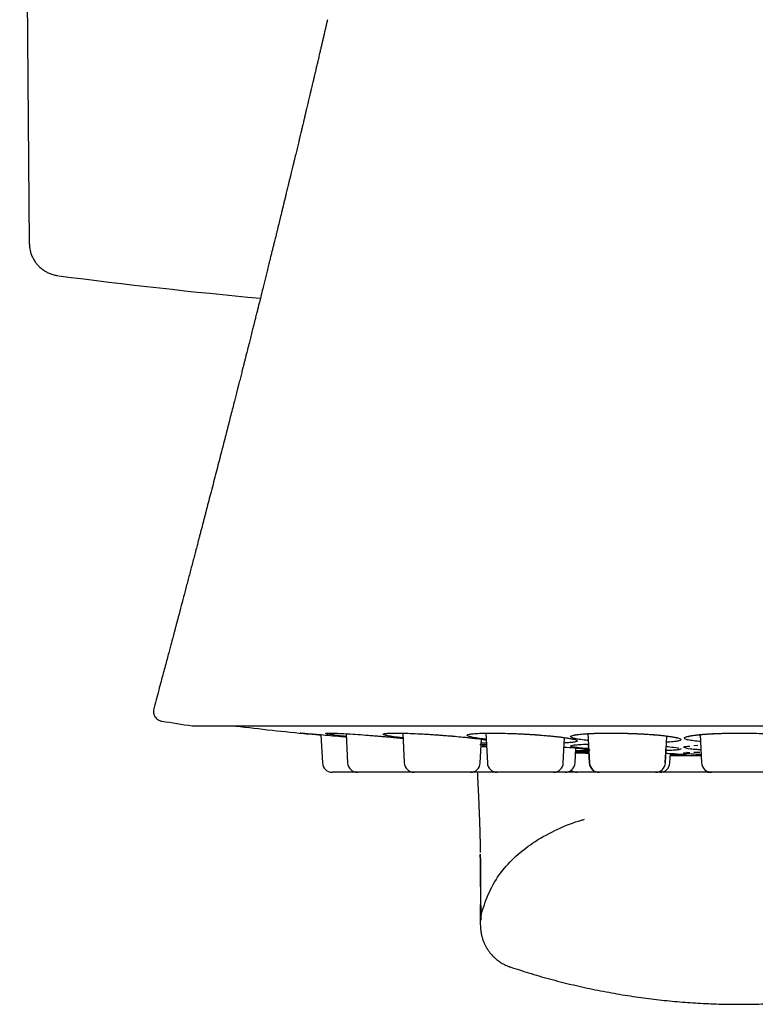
# Model space of a CAD drawing. Header units: millimetres. Extents: x 8 to 1520, y 12 to 1090.
# Tile 9 of 53: x 776 to 798, y 370 to 400. Entities that reach past the tile are written whole.
import ezdxf

# ---------------------------------------------------------------- set-up
doc = ezdxf.new("R2010")
doc.units = ezdxf.units.MM

msp = doc.modelspace()

# ---------------------------------------------------------------- linework, layer by layer
at = {"color": 7, "linetype": 'Continuous', "lineweight": 30}
for p, q in [((775.583, 426.82), (775.876, 393.265)), ((780.878, 378.537), (814.213, 378.537)), ((784.774, 378.272), (784.82, 377.409)), ((785.542, 378.301), (785.589, 377.409)), ((787.27, 378.318), (787.318, 377.409)), ((789.635, 377.409), (789.673, 378.133)), ((789.805, 378.318), (789.853, 377.409)), ((792.17, 377.409), (792.21, 378.182)), ((792.921, 378.303), (792.968, 377.409)), ((795.285, 377.409), (795.328, 378.231)), ((796.342, 378.273), (796.387, 377.409)), ((789.658, 377.91), (789.827, 377.9)), ((789.821, 378.019), (789.667, 378.016)), ((792.528, 377.409), (792.552, 377.867)), ((792.93, 377.98), (792.96, 377.409)), ((795.277, 377.409), (795.303, 377.918)), ((795.66, 377.868), (795.696, 377.858)), ((796.149, 377.734), (796.249, 377.739)), ((796.154, 377.938), (796.27, 377.948)), ((796.249, 377.739), (796.331, 377.742)), ((795.421, 377.409), (795.436, 377.699)), ((795.78, 377.636), (796.375, 377.636)), ((787.607, 377.124), (785.889, 377.124)), ((787.607, 377.124), (787.612, 377.124)), ((789.336, 377.124), (787.618, 377.124)), ((791.87, 377.124), (790.152, 377.124)), ((793.261, 377.124), (793.259, 377.124)), ((794.986, 377.124), (793.268, 377.124)), ((796.676, 377.124), (796.681, 377.124)), ((798.405, 377.124), (796.687, 377.124)), ((790.552, 371.183), (790.552, 371.183))]:
    msp.add_line(p, q, dxfattribs=at)
at = {"color": 7, "linetype": 'Continuous', "lineweight": 30, "flags": 128}
msp.add_lwpolyline([(796.582, 377.124), (796.628, 377.128), (796.635, 377.129)], dxfattribs=at)
at = {"color": 7, "linetype": 'Continuous', "lineweight": 30}
for centre, radius, start, end in [((797.546, 550.924), 160, 262.53949, 264.75788), ((797.546, 487.275), 110.01, 260.7782, 261.26965), ((780.878, 378.737), 0.2, 261.2655, 270), ((797.546, 507.624), 130, 263.20954, 264.19179), ((797.546, 507.624), 130, 269.06872, 269.21585), ((795.78, 378.636), 1, 269.2159, 270), ((785.119, 377.424), 0.3, 183, 270), ((785.889, 377.424), 0.3, 183, 270), ((787.618, 377.424), 0.3, 183, 270), ((789.336, 377.424), 0.3, 270, 357), ((790.152, 377.424), 0.3, 183, 270), ((791.87, 377.424), 0.3, 270, 357), ((792.228, 377.424), 0.3, 270, 357), ((792.592, 377.424), 0.3, 232.6736, 270), ((793.259, 377.424), 0.3, 183, 270), ((793.268, 377.424), 0.3, 183, 270), ((794.986, 377.424), 0.3, 270, 357), ((795.121, 377.424), 0.3, 270, 357), ((796.687, 377.424), 0.3, 183, 270)]:
    msp.add_arc(centre, radius, start, end, dxfattribs=at)
for points, knots in [([(784.973, 400.093), (784.969, 400.074), (784.957, 400.021), (784.938, 399.938), (784.916, 399.843), (784.893, 399.745), (784.868, 399.64), (784.843, 399.531), (784.818, 399.424), (784.793, 399.316), (784.768, 399.208), (784.744, 399.107), (784.724, 399.02), (784.706, 398.942), (784.686, 398.858), (784.664, 398.763), (784.64, 398.663), (784.617, 398.565), (784.597, 398.48), (784.58, 398.405), (784.564, 398.34), (784.55, 398.278), (784.535, 398.214), (784.517, 398.141), (784.498, 398.059), (784.475, 397.962), (784.451, 397.861), (784.428, 397.761), (784.407, 397.673), (784.389, 397.598), (784.372, 397.526), (784.354, 397.451), (784.334, 397.365), (784.311, 397.27), (784.287, 397.168), (784.263, 397.066), (784.24, 396.972), (784.221, 396.892), (784.205, 396.824), (784.19, 396.763), (784.176, 396.702), (784.159, 396.633), (784.14, 396.552), (784.118, 396.462), (784.096, 396.37), (784.075, 396.283), (784.055, 396.199), (784.035, 396.115), (784.014, 396.028), (783.993, 395.939), (783.97, 395.843), (783.946, 395.744), (783.922, 395.646), (783.9, 395.555), (783.88, 395.471), (783.857, 395.376), (783.831, 395.27), (783.804, 395.157), (783.778, 395.052), (783.757, 394.964), (783.737, 394.884), (783.717, 394.801), (783.694, 394.706), (783.668, 394.598), (783.644, 394.499), (783.624, 394.417), (783.609, 394.357), (783.595, 394.301), (783.581, 394.244), (783.566, 394.183), (783.55, 394.117), (783.523, 394.006), (783.485, 393.849), (783.445, 393.685), (783.414, 393.562), (783.395, 393.485), (783.377, 393.412), (783.358, 393.332), (783.335, 393.24), (783.311, 393.144), (783.29, 393.057), (783.272, 392.983), (783.256, 392.918), (783.239, 392.849), (783.22, 392.772), (783.199, 392.688), (783.17, 392.571), (783.134, 392.427), (783.092, 392.257), (783.051, 392.091), (783.007, 391.914), (782.969, 391.76), (782.937, 391.634), (782.916, 391.55), (782.897, 391.475), (782.881, 391.41), (782.867, 391.355), (782.855, 391.304), (782.841, 391.249), (782.826, 391.188), (782.809, 391.121), (782.791, 391.05), (782.774, 390.98), (782.758, 390.917), (782.745, 390.867), (782.734, 390.822), (782.722, 390.774), (782.707, 390.714), (782.689, 390.642), (782.66, 390.528), (782.624, 390.383), (782.586, 390.231), (782.555, 390.11), (782.532, 390.019), (782.512, 389.941), (782.495, 389.874), (782.477, 389.801), (782.454, 389.71), (782.425, 389.596), (782.392, 389.466), (782.355, 389.321), (782.315, 389.163), (782.279, 389.018), (782.246, 388.891), (782.22, 388.789), (782.197, 388.697), (782.169, 388.586), (782.131, 388.438), (782.081, 388.24), (782.024, 388.02), (781.967, 387.795), (781.91, 387.575), (781.851, 387.342), (781.788, 387.097), (781.719, 386.831), (781.649, 386.56), (781.576, 386.277), (781.501, 385.985), (781.425, 385.694), (781.353, 385.416), (781.297, 385.202), (781.255, 385.04), (781.225, 384.924), (781.194, 384.804), (781.162, 384.681), (781.129, 384.555), (781.097, 384.432), (781.068, 384.32), (781.043, 384.226), (781.023, 384.149), (781.004, 384.076), (780.984, 384.001), (780.961, 383.914), (780.931, 383.797), (780.891, 383.647), (780.844, 383.469), (780.796, 383.286), (780.749, 383.105), (780.701, 382.925), (780.654, 382.747), (780.561, 382.393), (780.473, 382.061), (780.391, 381.751), (780.363, 381.645), (780.34, 381.56), (780.324, 381.499), (780.313, 381.458), (780.305, 381.428), (780.298, 381.399), (780.288, 381.361), (780.272, 381.302), (780.249, 381.217), (780.219, 381.104), (780.183, 380.967), (780.14, 380.806), (780.091, 380.623), (780.037, 380.42), (779.978, 380.199), (779.912, 379.955), (779.841, 379.69), (779.765, 379.403), (779.708, 379.191), (779.676, 379.075), (779.673, 379.061)], [0, 0, 0, 0, 0.002712, 0.007429, 0.011812, 0.016185, 0.021411, 0.026615, 0.031689, 0.036552, 0.041877, 0.04713, 0.050766, 0.054319, 0.058192, 0.062725, 0.067741, 0.072382, 0.076631, 0.079853, 0.082961, 0.085841, 0.088635, 0.092081, 0.096217, 0.100296, 0.105837, 0.110576, 0.114412, 0.118381, 0.121207, 0.124714, 0.128927, 0.133527, 0.13816, 0.143455, 0.147907, 0.151588, 0.154804, 0.157592, 0.160239, 0.163477, 0.167327, 0.171779, 0.176331, 0.180363, 0.184195, 0.188221, 0.192304, 0.196571, 0.200904, 0.205853, 0.210711, 0.214838, 0.218733, 0.222782, 0.228242, 0.233878, 0.238868, 0.243086, 0.246432, 0.250289, 0.254839, 0.260002, 0.265598, 0.268967, 0.271633, 0.274197, 0.276891, 0.279778, 0.282884, 0.286185, 0.295634, 0.305238, 0.309547, 0.313146, 0.316146, 0.31997, 0.324616, 0.3292, 0.333618, 0.337027, 0.339761, 0.3429, 0.346714, 0.350765, 0.354821, 0.363399, 0.371366, 0.379064, 0.386999, 0.396606, 0.400957, 0.404987, 0.408619, 0.411676, 0.414151, 0.416504, 0.418976, 0.421988, 0.425213, 0.428566, 0.432045, 0.435179, 0.437514, 0.43928, 0.441521, 0.444368, 0.447822, 0.451767, 0.460596, 0.468498, 0.473475, 0.477853, 0.481541, 0.484543, 0.487451, 0.492019, 0.497447, 0.503719, 0.510641, 0.518148, 0.526236, 0.531273, 0.536337, 0.540752, 0.544452, 0.552181, 0.561832, 0.572702, 0.583525, 0.594091, 0.6041, 0.616794, 0.629131, 0.642032, 0.655533, 0.669543, 0.683882, 0.697022, 0.709253, 0.714588, 0.720148, 0.725871, 0.731737, 0.737744, 0.743863, 0.749404, 0.75372, 0.757307, 0.760448, 0.76405, 0.768179, 0.772836, 0.780983, 0.78979, 0.79852, 0.807171, 0.815743, 0.824236, 0.832654, 0.866067, 0.871639, 0.876952, 0.881255, 0.88379, 0.885733, 0.887085, 0.888124, 0.889889, 0.892478, 0.896671, 0.902045, 0.908597, 0.916321, 0.925213, 0.93476, 0.945353, 0.956984, 0.969645, 0.983327, 0.998021, 1, 1, 1, 1]), ([(775.876, 393.265), (775.879, 393.216), (775.883, 393.123), (775.914, 392.993), (775.951, 392.89), (775.988, 392.812), (776.02, 392.755), (776.051, 392.707), (776.089, 392.656), (776.14, 392.594), (776.215, 392.52), (776.304, 392.451), (776.402, 392.391), (776.506, 392.342), (776.622, 392.303), (776.704, 392.289), (776.746, 392.282)], [0, 0, 0, 0, 0.102464, 0.195776, 0.277899, 0.331275, 0.37713, 0.415205, 0.450502, 0.509795, 0.5834, 0.670745, 0.744623, 0.824834, 0.910372, 1, 1, 1, 1]), ([(779.673, 379.061), (779.668, 379.037), (779.659, 378.992), (779.666, 378.928), (779.679, 378.88), (779.698, 378.838), (779.725, 378.796), (779.769, 378.75), (779.821, 378.716), (779.872, 378.696), (779.9, 378.69), (779.914, 378.687)], [0, 0, 0, 0, 0.146084, 0.272413, 0.371861, 0.445846, 0.541632, 0.669728, 0.825418, 0.911119, 1, 1, 1, 1]), ([(784.775, 378.254), (784.722, 378.259), (784.577, 378.273), (784.394, 378.291), (784.234, 378.308), (784.147, 378.318), (784.13, 378.322), (784.189, 378.319), (784.316, 378.31), (784.511, 378.294), (784.76, 378.273), (785.055, 378.248), (785.324, 378.224), (785.493, 378.209), (785.547, 378.204)], [0, 0, 0, 0, 0.052102, 0.142535, 0.233182, 0.324122, 0.414538, 0.505153, 0.595232, 0.685828, 0.776729, 0.866787, 0.956873, 1, 1, 1, 1]), ([(785.547, 378.214), (785.502, 378.219), (785.365, 378.234), (785.187, 378.257), (785.021, 378.281), (784.93, 378.3), (784.908, 378.314), (784.962, 378.321), (785.084, 378.321), (785.276, 378.315), (785.521, 378.303), (785.813, 378.284), (786.085, 378.265), (786.312, 378.248), (786.468, 378.235), (786.608, 378.223), (786.728, 378.213), (786.84, 378.203), (786.922, 378.196), (786.97, 378.192), (786.991, 378.19), (787, 378.189), (787.004, 378.189), (787.009, 378.188), (787.02, 378.187), (787.041, 378.185), (787.075, 378.182), (787.156, 378.174), (787.225, 378.167), (787.279, 378.162)], [0, 0, 0, 0, 0.034675, 0.106989, 0.179476, 0.252195, 0.324499, 0.396956, 0.468989, 0.541433, 0.614123, 0.686137, 0.758175, 0.794256, 0.830884, 0.855143, 0.881397, 0.905435, 0.924843, 0.93273, 0.936075, 0.937523, 0.93865, 0.938896, 0.940675, 0.945492, 0.953104, 0.963511, 1, 1, 1, 1]), ([(787.278, 378.172), (787.24, 378.176), (787.11, 378.191), (786.938, 378.216), (786.772, 378.245), (786.681, 378.271), (786.659, 378.292), (786.713, 378.308), (786.836, 378.318), (787.028, 378.322), (787.274, 378.318), (787.566, 378.309), (787.838, 378.296), (788.066, 378.283), (788.221, 378.273), (788.362, 378.263), (788.482, 378.254), (788.593, 378.246), (788.676, 378.239), (788.724, 378.236), (788.745, 378.234), (788.754, 378.233), (788.759, 378.233), (788.763, 378.232), (788.774, 378.231), (788.795, 378.229), (788.829, 378.226), (788.939, 378.216), (789.037, 378.206), (789.119, 378.198)], [0, 0, 0, 0, 0.028927, 0.10024, 0.171727, 0.243437, 0.314743, 0.386196, 0.457235, 0.528674, 0.600359, 0.671377, 0.742418, 0.778, 0.814122, 0.838046, 0.863937, 0.887642, 0.906781, 0.914559, 0.917858, 0.919286, 0.920397, 0.92064, 0.922395, 0.927145, 0.934652, 0.944915, 1, 1, 1, 1]), ([(789.119, 378.198), (789.169, 378.193), (789.268, 378.184), (789.412, 378.167), (789.585, 378.146), (789.736, 378.126), (789.801, 378.113), (789.816, 378.11)], [0, 0, 0, 0, 0.169046, 0.332503, 0.53861, 0.891093, 1, 1, 1, 1]), ([(789.815, 378.13), (789.785, 378.134), (789.663, 378.147), (789.499, 378.172), (789.335, 378.204), (789.247, 378.234), (789.228, 378.261), (789.285, 378.285), (789.41, 378.303), (789.605, 378.315), (789.853, 378.321), (790.147, 378.321), (790.42, 378.315), (790.649, 378.307), (790.805, 378.3), (790.945, 378.293), (791.065, 378.287), (791.177, 378.28), (791.259, 378.275), (791.308, 378.272), (791.328, 378.271), (791.338, 378.27), (791.342, 378.27), (791.347, 378.27), (791.358, 378.269), (791.379, 378.267), (791.413, 378.264), (791.523, 378.255), (791.62, 378.247), (791.702, 378.24)], [0, 0, 0, 0, 0.023422, 0.095138, 0.167032, 0.239148, 0.31086, 0.382716, 0.454159, 0.526002, 0.598094, 0.669514, 0.740958, 0.776742, 0.813068, 0.837129, 0.863166, 0.887005, 0.906252, 0.914074, 0.917392, 0.918828, 0.919946, 0.92019, 0.921955, 0.926733, 0.934282, 0.944602, 1, 1, 1, 1]), ([(789.715, 378.127), (789.726, 378.125), (789.761, 378.12), (789.794, 378.114), (789.813, 378.111), (789.816, 378.11)], [0, 0, 0, 0, 0.30637, 0.899008, 1, 1, 1, 1]), ([(791.659, 378.244), (791.701, 378.24), (791.798, 378.231), (791.937, 378.217), (792.077, 378.201), (792.188, 378.186), (792.274, 378.173), (792.338, 378.162), (792.389, 378.153), (792.428, 378.144), (792.456, 378.138), (792.475, 378.133), (792.487, 378.129), (792.492, 378.127), (792.491, 378.128), (792.491, 378.128)], [0, 0, 0, 0, 0.09442, 0.217892, 0.342934, 0.469085, 0.553879, 0.637496, 0.714159, 0.783094, 0.844595, 0.898874, 0.94592, 0.987753, 1, 1, 1, 1]), ([(791.702, 378.24), (791.752, 378.236), (791.85, 378.227), (791.994, 378.211), (792.168, 378.19), (792.357, 378.163), (792.511, 378.131), (792.597, 378.101), (792.608, 378.074), (792.553, 378.051), (792.417, 378.033), (792.296, 378.024), (792.207, 378.022), (792.202, 378.022)], [0, 0, 0, 0, 0.0559874, 0.1101254, 0.1783878, 0.2951283, 0.4112361, 0.5269539, 0.644074, 0.76079, 0.8766064, 0.993189, 1, 1, 1, 1]), ([(792.932, 378.093), (792.91, 378.095), (792.798, 378.106), (792.644, 378.129), (792.484, 378.16), (792.401, 378.192), (792.386, 378.223), (792.448, 378.252), (792.578, 378.277), (792.777, 378.297), (793.028, 378.311), (793.326, 378.32), (793.6, 378.321), (793.83, 378.319), (793.986, 378.316), (794.127, 378.313), (794.247, 378.309), (794.359, 378.305), (794.441, 378.302), (794.49, 378.3), (794.51, 378.299), (794.519, 378.299), (794.524, 378.298), (794.529, 378.298), (794.539, 378.298), (794.56, 378.296), (794.594, 378.294), (794.703, 378.287), (794.8, 378.28), (794.881, 378.275)], [0, 0, 0, 0, 0.017277, 0.089444, 0.161791, 0.234359, 0.306524, 0.378831, 0.450724, 0.523019, 0.595565, 0.667434, 0.739328, 0.775337, 0.811892, 0.836104, 0.862305, 0.886293, 0.905661, 0.913534, 0.916872, 0.918317, 0.919442, 0.919688, 0.921464, 0.926272, 0.933868, 0.944254, 1, 1, 1, 1]), ([(792.518, 378.257), (792.519, 378.257), (792.521, 378.258), (792.545, 378.264), (792.575, 378.27), (792.619, 378.277), (792.683, 378.285), (792.774, 378.294), (792.885, 378.302), (793.009, 378.309), (793.103, 378.312), (793.147, 378.313)], [0, 0, 0, 0, 0.093106, 0.168106, 0.245531, 0.325653, 0.45172, 0.584643, 0.723988, 0.869641, 1, 1, 1, 1]), ([(793.553, 378.32), (793.595, 378.32), (793.693, 378.32), (793.855, 378.318), (794.034, 378.315), (794.211, 378.31), (794.385, 378.303), (794.556, 378.295), (794.721, 378.286), (794.881, 378.275), (795.033, 378.263), (795.174, 378.249), (795.288, 378.237), (795.378, 378.225), (795.447, 378.215), (795.507, 378.205), (795.554, 378.196), (795.59, 378.188), (795.614, 378.182), (795.63, 378.177), (795.639, 378.174), (795.647, 378.172), (795.647, 378.172), (795.647, 378.172)], [0, 0, 0, 0, 0.047059, 0.112768, 0.177405, 0.241434, 0.304467, 0.367108, 0.430804, 0.495251, 0.560069, 0.625525, 0.691791, 0.736184, 0.780906, 0.824724, 0.864597, 0.900199, 0.931677, 0.952658, 0.971384, 0.987884, 1, 1, 1, 1]), ([(794.881, 378.275), (794.931, 378.271), (795.029, 378.264), (795.171, 378.251), (795.343, 378.232), (795.53, 378.206), (795.679, 378.174), (795.76, 378.143), (795.767, 378.112), (795.706, 378.083), (795.567, 378.059), (795.434, 378.044), (795.333, 378.038), (795.318, 378.037)], [0, 0, 0, 0, 0.055256, 0.108687, 0.176058, 0.291272, 0.405865, 0.52007, 0.635662, 0.750852, 0.865157, 0.980216, 1, 1, 1, 1]), ([(796.353, 378.061), (796.339, 378.062), (796.235, 378.07), (796.093, 378.09), (795.94, 378.118), (795.864, 378.15), (795.857, 378.182), (795.923, 378.213), (796.029, 378.236), (796.128, 378.251), (796.196, 378.26), (796.263, 378.267), (796.33, 378.274), (796.396, 378.28), (796.464, 378.285), (796.534, 378.291), (796.59, 378.295), (796.63, 378.298), (796.646, 378.299), (796.654, 378.299), (796.657, 378.299), (796.662, 378.3), (796.672, 378.3), (796.693, 378.301), (796.727, 378.302), (796.837, 378.306), (796.936, 378.31), (797.02, 378.313)], [0, 0, 0, 0, 0.016618, 0.119157, 0.221101, 0.323615, 0.426492, 0.528393, 0.630346, 0.664337, 0.698586, 0.733258, 0.758752, 0.785811, 0.814494, 0.838765, 0.866229, 0.877392, 0.882126, 0.884175, 0.88577, 0.886118, 0.888638, 0.895455, 0.906226, 0.920953, 1, 1, 1, 1]), ([(795.983, 378.217), (795.983, 378.217), (795.981, 378.216), (795.987, 378.218), (796.005, 378.224), (796.043, 378.233), (796.099, 378.244), (796.175, 378.255), (796.27, 378.266), (796.384, 378.278), (796.518, 378.288), (796.668, 378.298), (796.829, 378.306), (796.997, 378.312), (797.17, 378.317), (797.344, 378.319), (797.505, 378.32), (797.606, 378.32), (797.65, 378.32)], [0, 0, 0, 0, 0.004441, 0.040371, 0.078176, 0.138103, 0.201809, 0.268877, 0.338909, 0.412518, 0.489459, 0.567509, 0.64499, 0.721844, 0.797294, 0.871618, 0.945121, 1, 1, 1, 1]), ([(797.02, 378.313), (797.074, 378.314), (797.178, 378.318), (797.356, 378.32), (797.596, 378.321), (797.899, 378.319), (798.234, 378.309), (798.539, 378.293), (798.801, 378.271), (799.012, 378.246), (799.156, 378.216), (799.233, 378.185), (799.234, 378.153), (799.164, 378.122), (799.018, 378.093), (798.872, 378.072), (798.762, 378.064), (798.739, 378.062)], [0, 0, 0, 0, 0.037576, 0.073913, 0.119727, 0.198085, 0.276007, 0.353679, 0.43228, 0.510615, 0.588348, 0.666587, 0.744719, 0.823244, 0.90152, 0.979574, 1, 1, 1, 1]), ([(789.624, 377.97), (789.64, 377.974), (789.672, 377.98), (789.771, 377.983), (789.823, 377.984)], [0, 0, 0, 0, 0.483804, 1, 1, 1, 1]), ([(789.826, 377.921), (789.778, 377.926), (789.72, 377.933), (789.696, 377.938), (789.691, 377.939)], [0, 0, 0, 0, 0.82264, 1, 1, 1, 1]), ([(792.195, 377.893), (792.303, 377.886), (792.415, 377.878), (792.518, 377.871), (792.523, 377.87), (792.525, 377.87), (792.525, 377.87), (792.532, 377.869), (792.56, 377.865), (792.695, 377.85), (792.795, 377.836), (792.871, 377.826)], [0, 0, 0, 0, 0.314, 0.327382, 0.330878, 0.331828, 0.332105, 0.33225, 0.358126, 0.511235, 1, 1, 1, 1]), ([(792.937, 377.844), (792.918, 377.845), (792.802, 377.853), (792.641, 377.87), (792.474, 377.893), (792.387, 377.915), (792.383, 377.936), (792.459, 377.955), (792.619, 377.969), (792.781, 377.978), (792.904, 377.98), (792.93, 377.98)], [0, 0, 0, 0, 0.025378, 0.158681, 0.293027, 0.427811, 0.561947, 0.695745, 0.828977, 0.963708, 1, 1, 1, 1]), ([(792.871, 377.826), (792.922, 377.817), (793.038, 377.798), (792.903, 377.784), (792.729, 377.778), (792.597, 377.779), (792.547, 377.779)], [0, 0, 0, 0, 0.293535, 0.660307, 0.8726, 1, 1, 1, 1]), ([(792.943, 377.715), (792.886, 377.718), (792.749, 377.725), (792.609, 377.735), (792.567, 377.741), (792.547, 377.744)], [0, 0, 0, 0, 0.266881, 0.632844, 1, 1, 1, 1]), ([(792.551, 377.751), (792.551, 377.751), (792.551, 377.754), (792.631, 377.757), (792.761, 377.76), (792.892, 377.759), (792.941, 377.759)], [0, 0, 0, 0, 0.050553, 0.414689, 0.777274, 1, 1, 1, 1]), ([(795.769, 377.838), (795.742, 377.827), (795.699, 377.809), (795.505, 377.793), (795.363, 377.788), (795.305, 377.786)], [0, 0, 0, 0, 0.503542, 0.794995, 1, 1, 1, 1]), ([(795.312, 377.917), (795.312, 377.917), (795.314, 377.917), (795.315, 377.917), (795.317, 377.917), (795.317, 377.917), (795.324, 377.916), (795.352, 377.912), (795.485, 377.895), (795.585, 377.88), (795.66, 377.868)], [0, 0, 0, 0, 0.001344, 0.006535, 0.007946, 0.008356, 0.008572, 0.04699, 0.274316, 1, 1, 1, 1]), ([(796.366, 377.809), (796.329, 377.811), (796.199, 377.818), (795.975, 377.84), (795.841, 377.872), (795.841, 377.898), (795.855, 377.908), (795.856, 377.909), (795.856, 377.909), (795.856, 377.909), (795.86, 377.909), (795.9, 377.913), (795.949, 377.919), (796.006, 377.924), (796.03, 377.926)], [0, 0, 0, 0, 0.07263, 0.250865, 0.599102, 0.828107, 0.835645, 0.837613, 0.838147, 0.838302, 0.838382, 0.852841, 0.938372, 1, 1, 1, 1]), ([(792.544, 377.721), (792.643, 377.718), (792.77, 377.713), (792.913, 377.709), (792.944, 377.708)], [0, 0, 0, 0, 0.780765, 1, 1, 1, 1]), ([(795.301, 377.704), (795.363, 377.702), (795.429, 377.7), (795.49, 377.697), (795.496, 377.697), (795.497, 377.697), (795.497, 377.697), (795.504, 377.697), (795.53, 377.694), (795.659, 377.686), (795.752, 377.679), (795.823, 377.673)], [0, 0, 0, 0, 0.211511, 0.226893, 0.230911, 0.232004, 0.232321, 0.232488, 0.26223, 0.438213, 1, 1, 1, 1]), ([(795.823, 377.673), (795.869, 377.669), (795.974, 377.659), (795.826, 377.652), (795.635, 377.649), (795.491, 377.65), (795.433, 377.65)], [0, 0, 0, 0, 0.2888567, 0.6497821, 0.8586941, 1, 1, 1, 1]), ([(796.374, 377.666), (796.341, 377.666), (796.215, 377.67), (795.99, 377.682), (795.844, 377.698), (795.836, 377.712), (795.847, 377.718), (795.848, 377.718), (795.848, 377.718), (795.848, 377.718), (795.851, 377.718), (795.891, 377.72), (795.94, 377.723), (795.998, 377.726), (796.025, 377.727)], [0, 0, 0, 0, 0.062302, 0.241074, 0.590354, 0.820045, 0.827605, 0.829579, 0.830114, 0.83027, 0.830351, 0.844853, 0.930639, 1, 1, 1, 1]), ([(795.946, 377.724), (795.945, 377.724), (795.943, 377.723), (795.942, 377.722), (795.945, 377.722), (795.954, 377.722), (795.97, 377.724), (795.987, 377.725), (795.996, 377.726)], [0, 0, 0, 0, 0.03694, 0.132821, 0.29568, 0.49944, 0.745086, 1, 1, 1, 1]), ([(785.882, 377.124), (785.86, 377.124), (785.812, 377.124), (785.739, 377.124), (785.66, 377.124), (785.582, 377.124), (785.506, 377.124), (785.435, 377.124), (785.37, 377.124), (785.311, 377.124), (785.265, 377.124), (785.229, 377.124), (785.202, 377.124), (785.172, 377.124), (785.144, 377.124), (785.123, 377.124), (785.121, 377.124), (785.119, 377.124)], [0, 0, 0, 0, 0.052015, 0.116397, 0.181464, 0.251688, 0.321276, 0.390972, 0.461515, 0.531739, 0.601328, 0.647745, 0.694431, 0.7416, 0.827776, 0.913449, 1, 1, 1, 1]), ([(790.146, 377.124), (790.116, 377.124), (790.054, 377.124), (789.952, 377.124), (789.853, 377.124), (789.763, 377.124), (789.683, 377.124), (789.604, 377.124), (789.525, 377.124), (789.447, 377.124), (789.385, 377.124), (789.352, 377.124), (789.342, 377.124)], [0, 0, 0, 0, 0.109824, 0.236841, 0.365158, 0.461157, 0.556449, 0.651898, 0.748365, 0.852476, 0.955646, 1, 1, 1, 1]), ([(789.544, 377.124), (789.546, 377.102), (789.548, 377.055), (789.551, 376.985), (789.555, 376.916), (789.558, 376.849), (789.561, 376.786), (789.564, 376.725), (789.567, 376.673), (789.569, 376.631), (789.571, 376.595), (789.573, 376.558), (789.575, 376.517), (789.577, 376.472), (789.579, 376.425), (789.581, 376.378), (789.583, 376.334), (789.585, 376.293), (789.587, 376.257), (789.588, 376.225), (789.589, 376.196), (789.59, 376.168), (789.592, 376.139), (789.593, 376.106), (789.595, 376.07), (789.596, 376.032), (789.598, 375.992), (789.599, 375.953), (789.601, 375.917), (789.602, 375.885), (789.603, 375.858), (789.604, 375.835), (789.605, 375.813), (789.606, 375.79), (789.607, 375.762), (789.608, 375.731), (789.609, 375.694), (789.611, 375.656), (789.612, 375.618), (789.613, 375.582), (789.615, 375.549), (789.615, 375.519), (789.616, 375.491), (789.617, 375.465), (789.618, 375.437), (789.619, 375.407), (789.62, 375.374), (789.621, 375.338), (789.622, 375.299), (789.623, 375.258), (789.624, 375.22), (789.625, 375.184), (789.626, 375.152), (789.627, 375.121), (789.628, 375.089), (789.629, 375.057), (789.629, 375.023), (789.63, 374.989), (789.631, 374.956), (789.631, 374.92), (789.632, 374.88), (789.633, 374.835), (789.634, 374.786), (789.635, 374.732), (789.635, 374.695), (789.635, 374.675)], [0, 0, 0, 0, 0.023325, 0.048579, 0.072917, 0.095963, 0.118525, 0.140692, 0.161675, 0.174678, 0.187137, 0.200778, 0.215931, 0.232602, 0.250792, 0.268826, 0.285673, 0.301122, 0.31517, 0.327814, 0.338067, 0.348428, 0.360035, 0.372889, 0.386992, 0.402062, 0.418341, 0.434557, 0.448995, 0.461885, 0.47291, 0.482066, 0.489974, 0.499405, 0.510693, 0.523841, 0.538852, 0.555625, 0.572015, 0.587169, 0.601083, 0.613756, 0.625186, 0.636393, 0.648048, 0.660986, 0.675211, 0.690724, 0.708586, 0.727114, 0.744297, 0.760031, 0.774316, 0.787148, 0.8009, 0.815569, 0.831488, 0.848656, 0.865041, 0.882828, 0.902488, 0.924028, 0.947455, 0.972776, 1, 1, 1, 1]), ([(792.228, 377.124), (792.228, 377.124), (792.226, 377.124), (792.214, 377.124), (792.196, 377.124), (792.168, 377.124), (792.133, 377.124), (792.089, 377.124), (792.037, 377.124), (791.978, 377.124), (791.924, 377.124), (791.889, 377.124), (791.877, 377.124)], [0, 0, 0, 0, 0.100822, 0.200825, 0.300908, 0.401973, 0.511186, 0.61941, 0.727802, 0.83751, 0.946722, 1, 1, 1, 1]), ([(792.585, 377.124), (792.561, 377.124), (792.51, 377.124), (792.432, 377.124), (792.352, 377.124), (792.286, 377.124), (792.248, 377.124), (792.235, 377.124)], [0, 0, 0, 0, 0.204677, 0.432488, 0.658623, 0.885132, 1, 1, 1, 1]), ([(793.252, 377.124), (793.239, 377.124), (793.199, 377.124), (793.132, 377.124), (793.054, 377.124), (792.979, 377.124), (792.908, 377.124), (792.843, 377.124), (792.784, 377.124), (792.738, 377.124), (792.702, 377.124), (792.675, 377.124), (792.645, 377.124), (792.617, 377.124), (792.596, 377.124), (792.593, 377.124), (792.592, 377.124)], [0, 0, 0, 0, 0.036267, 0.107235, 0.183827, 0.259726, 0.335743, 0.412682, 0.489275, 0.565174, 0.615801, 0.66672, 0.718167, 0.812157, 0.9056, 1, 1, 1, 1]), ([(795.121, 377.124), (795.12, 377.124), (795.119, 377.124), (795.107, 377.124), (795.088, 377.124), (795.061, 377.124), (795.03, 377.124), (795.003, 377.124), (794.992, 377.124)], [0, 0, 0, 0, 0.170854, 0.340317, 0.509919, 0.681183, 0.866254, 1, 1, 1, 1]), ([(796.582, 377.124), (796.582, 377.124), (796.58, 377.124), (796.569, 377.124), (796.55, 377.124), (796.523, 377.124), (796.487, 377.124), (796.443, 377.124), (796.391, 377.124), (796.332, 377.124), (796.267, 377.124), (796.204, 377.124), (796.146, 377.124), (796.094, 377.124), (796.025, 377.124), (795.938, 377.124), (795.832, 377.124), (795.733, 377.124), (795.643, 377.124), (795.563, 377.124), (795.484, 377.124), (795.405, 377.124), (795.327, 377.124), (795.251, 377.124), (795.184, 377.124), (795.145, 377.124), (795.128, 377.124)], [0, 0, 0, 0, 0.040442, 0.080556, 0.120702, 0.161242, 0.20505, 0.248461, 0.29194, 0.335946, 0.379754, 0.423166, 0.452123, 0.481247, 0.510672, 0.564432, 0.617877, 0.671871, 0.712265, 0.752361, 0.792524, 0.833115, 0.876923, 0.920335, 0.963813, 1, 1, 1, 1]), ([(796.676, 377.124), (796.675, 377.124), (796.674, 377.124), (796.662, 377.124), (796.643, 377.124), (796.619, 377.124), (796.598, 377.124), (796.589, 377.124)], [0, 0, 0, 0, 0.209463, 0.417222, 0.62515, 0.835117, 1, 1, 1, 1]), ([(789.706, 372.922), (789.779, 373.133), (789.927, 373.559), (790.297, 374.137), (790.764, 374.623), (791.334, 375.049), (791.988, 375.396), (792.506, 375.607), (792.785, 375.682), (792.817, 375.69)], [0, 0, 0, 0, 0.156175, 0.315089, 0.469978, 0.617165, 0.80104, 0.977212, 1, 1, 1, 1]), ([(789.636, 374.63), (789.636, 374.606), (789.637, 374.559), (789.638, 374.492), (789.638, 374.429), (789.639, 374.372), (789.639, 374.32), (789.639, 374.273), (789.639, 374.23), (789.64, 374.191), (789.64, 374.157), (789.64, 374.127), (789.64, 374.102), (789.64, 374.08), (789.64, 374.062), (789.64, 374.047), (789.64, 374.034), (789.64, 374.021), (789.64, 374.007), (789.64, 373.993), (789.64, 373.977), (789.64, 373.96), (789.64, 373.939), (789.64, 373.915), (789.64, 373.889), (789.641, 373.862), (789.641, 373.834), (789.641, 373.803), (789.641, 373.771), (789.641, 373.737), (789.64, 373.702), (789.64, 373.666), (789.64, 373.627), (789.64, 373.585), (789.64, 373.542), (789.64, 373.502), (789.64, 373.464), (789.64, 373.416), (789.639, 373.359), (789.639, 373.302), (789.639, 373.255), (789.638, 373.216), (789.638, 373.177), (789.638, 373.138), (789.638, 373.099), (789.637, 373.06), (789.637, 373.023), (789.637, 372.988), (789.636, 372.957), (789.636, 372.925), (789.636, 372.894), (789.636, 372.865), (789.635, 372.838), (789.635, 372.814), (789.635, 372.793), (789.635, 372.773), (789.635, 372.756), (789.635, 372.742), (789.635, 372.73), (789.635, 372.72), (789.635, 372.708), (789.635, 372.696), (789.635, 372.681), (789.635, 372.665), (789.635, 372.647), (789.635, 372.628), (789.635, 372.608), (789.635, 372.587), (789.636, 372.565), (789.636, 372.543), (789.637, 372.528), (789.637, 372.521)], [0, 0, 0, 0, 0.022179, 0.043018, 0.062523, 0.080696, 0.097541, 0.113062, 0.12726, 0.140136, 0.151693, 0.16193, 0.170849, 0.17845, 0.184734, 0.18993, 0.194453, 0.199214, 0.204214, 0.209455, 0.214936, 0.220657, 0.228915, 0.237627, 0.246802, 0.256647, 0.267469, 0.279077, 0.291471, 0.304651, 0.318618, 0.333325, 0.347839, 0.367235, 0.385551, 0.402788, 0.419316, 0.435627, 0.467034, 0.497775, 0.517019, 0.536595, 0.556504, 0.576745, 0.597509, 0.619226, 0.641909, 0.660408, 0.679503, 0.699193, 0.719198, 0.738153, 0.755872, 0.772356, 0.787311, 0.80108, 0.813663, 0.825061, 0.83191, 0.839576, 0.848141, 0.857604, 0.867964, 0.880585, 0.894322, 0.90917, 0.925129, 0.942196, 0.960366, 0.979635, 1, 1, 1, 1]), ([(789.666, 372.845), (789.665, 372.867), (789.663, 372.912), (789.659, 373.006), (789.656, 373.119), (789.653, 373.255), (789.651, 373.411), (789.648, 373.589), (789.646, 373.787), (789.643, 373.997), (789.641, 374.22), (789.639, 374.422), (789.637, 374.56), (789.636, 374.614)], [0, 0, 0, 0, 0.096533, 0.193123, 0.289713, 0.386242, 0.482644, 0.578846, 0.674872, 0.770814, 0.857002, 0.943328, 1, 1, 1, 1]), ([(789.659, 372.647), (789.659, 372.65), (789.656, 372.743), (789.681, 372.834), (789.706, 372.922)], [0, 0, 0, 0, 0.033056, 1, 1, 1, 1]), ([(789.659, 372.647), (789.659, 372.646), (789.658, 372.641), (789.658, 372.634), (789.657, 372.627), (789.657, 372.621), (789.657, 372.617), (789.657, 372.614), (789.657, 372.612), (789.657, 372.612), (789.657, 372.612)], [0, 0, 0, 0, 0.056059, 0.223068, 0.380277, 0.527689, 0.665309, 0.79314, 0.911185, 1, 1, 1, 1]), ([(789.636, 372.515), (789.636, 372.507), (789.637, 372.49), (789.638, 372.463), (789.639, 372.436), (789.641, 372.411), (789.642, 372.386), (789.644, 372.362), (789.646, 372.339), (789.648, 372.316), (789.651, 372.293), (789.654, 372.27), (789.657, 372.247), (789.661, 372.224), (789.665, 372.202), (789.669, 372.18), (789.673, 372.159), (789.678, 372.139), (789.684, 372.116), (789.692, 372.083), (789.706, 372.038), (789.726, 371.978), (789.754, 371.908), (789.792, 371.829), (789.841, 371.742), (789.891, 371.669), (789.933, 371.614), (789.968, 371.572), (790.017, 371.517), (790.084, 371.453), (790.17, 371.381), (790.277, 371.307), (790.406, 371.236), (790.503, 371.2), (790.553, 371.181)], [0, 0, 0, 0, 0.0562423, 0.1224101, 0.1853834, 0.2451616, 0.3017443, 0.3551309, 0.4053216, 0.4523165, 0.4981221, 0.5404219, 0.5792176, 0.6145118, 0.646308, 0.6746117, 0.6959836, 0.714837, 0.7322407, 0.7490547, 0.7707033, 0.7916903, 0.8122707, 0.8327105, 0.8532678, 0.8741714, 0.8821426, 0.8908718, 0.9022845, 0.9165775, 0.9337071, 0.9535161, 0.9757382, 1, 1, 1, 1]), ([(790.552, 371.182), (790.736, 371.122), (791.133, 370.992), (791.751, 370.816), (792.403, 370.648), (793.059, 370.502), (793.72, 370.375), (794.372, 370.27), (795.014, 370.186), (795.645, 370.122), (796.278, 370.076), (796.911, 370.049), (797.558, 370.039), (798.218, 370.049), (798.891, 370.08), (799.561, 370.132), (800.23, 370.204), (800.897, 370.296), (801.548, 370.407), (802.182, 370.534), (802.801, 370.676), (803.414, 370.836), (803.994, 371.003), (804.367, 371.125), (804.539, 371.182)], [0, 0, 0, 0, 0.040867, 0.088128, 0.135395, 0.182664, 0.229935, 0.277206, 0.321775, 0.366343, 0.41091, 0.455476, 0.500041, 0.547308, 0.594575, 0.641843, 0.689112, 0.736382, 0.783653, 0.828222, 0.872791, 0.917356, 0.961916, 1, 1, 1, 1])]:
    msp.add_open_spline(points, degree=3, knots=knots, dxfattribs=at)

doc.saveas('drawing.dxf')
